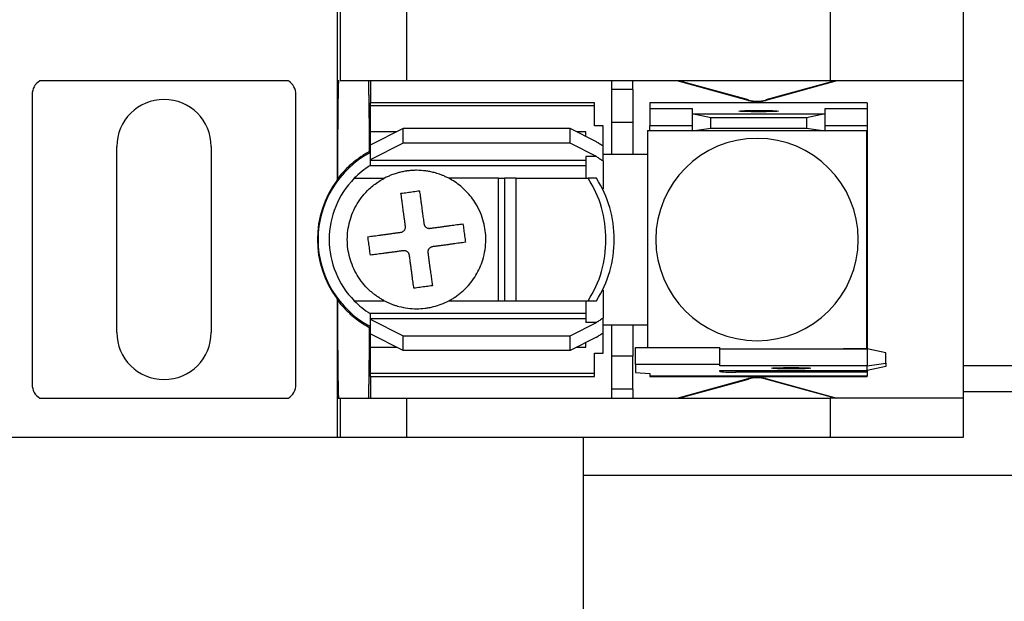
# Model space of a CAD drawing. Header units: millimetres. Extents: x 25 to 1092, y 25 to 838.
# Tile 8 of 19: x 289 to 336, y 622 to 650. Entities that reach past the tile are written whole.
import ezdxf

# ---------------------------------------------------------------- set-up
doc = ezdxf.new("R2010")
doc.units = ezdxf.units.MM
doc.header["$LTSCALE"] = 4

msp = doc.modelspace()

# ---------------------------------------------------------------- linework, layer by layer
for p, q in [((304.517, 650.264), (304.517, 646.662)), ((304.656, 650.264), (304.656, 646.662)), ((307.831, 646.662), (307.831, 650.264)), ((328.012, 650.264), (328.012, 646.662)), ((334.362, 650.264), (334.362, 646.662)), ((302.188, 646.662), (290.337, 646.662)), ((304.593, 646.662), (304.517, 646.662)), ((304.517, 646.662), (304.517, 641.925)), ((307.831, 646.662), (304.656, 646.662)), ((306.105, 646.662), (306.105, 645.621)), ((328.012, 646.662), (307.831, 646.662)), ((317.598, 646.662), (317.598, 646.252)), ((318.614, 646.252), (318.614, 646.662)), ((324.115, 645.728), (320.723, 646.662)), ((324.12, 645.75), (320.806, 646.662)), ((328.259, 646.662), (324.945, 645.75)), ((328.343, 646.662), (324.951, 645.728)), ((334.362, 646.662), (328.012, 646.662)), ((334.362, 646.662), (334.362, 631.524)), ((289.976, 646.015), (289.976, 632.172)), ((302.549, 632.172), (302.549, 646.015)), ((318.614, 646.252), (317.598, 646.252)), ((317.598, 646.252), (317.598, 644.699)), ((318.614, 646.252), (318.614, 644.699)), ((316.786, 645.621), (306.092, 645.621)), ((306.092, 645.621), (306.092, 645.489)), ((306.092, 645.489), (316.786, 645.489)), ((306.092, 645.489), (306.092, 644.224)), ((316.786, 645.489), (316.786, 645.621)), ((316.786, 644.518), (316.786, 645.489)), ((329.79, 645.621), (319.427, 645.621)), ((319.427, 645.621), (319.427, 645.62)), ((319.427, 645.62), (319.427, 645.337)), ((329.79, 645.62), (319.427, 645.62)), ((324.115, 645.728), (324.12, 645.75)), ((324.945, 645.75), (324.951, 645.728)), ((329.79, 645.62), (329.79, 645.621)), ((329.79, 645.62), (329.79, 645.337)), ((319.427, 645.337), (321.434, 645.337)), ((319.427, 645.337), (319.427, 644.525)), ((321.434, 645.337), (321.434, 645.092)), ((322.323, 644.904), (321.434, 645.092)), ((321.434, 645.092), (327.784, 645.092)), ((321.434, 645.092), (321.434, 644.279)), ((327.784, 645.092), (326.895, 644.904)), ((327.784, 645.337), (329.79, 645.337)), ((327.784, 645.092), (327.784, 645.337)), ((327.784, 644.279), (327.784, 645.092)), ((329.79, 645.337), (329.79, 644.525)), ((317.192, 644.518), (316.786, 644.518)), ((317.192, 643.548), (317.192, 644.518)), ((317.598, 644.699), (318.614, 644.699)), ((317.598, 644.699), (317.598, 643.157)), ((318.614, 644.699), (318.614, 643.157)), ((321.434, 644.525), (319.427, 644.525)), ((319.427, 644.302), (319.427, 644.525)), ((322.323, 644.405), (322.323, 644.904)), ((326.895, 644.904), (322.323, 644.904)), ((326.895, 644.904), (326.895, 644.405)), ((329.79, 644.525), (327.784, 644.525)), ((329.79, 644.525), (329.79, 643.665)), ((307.667, 644.387), (306.092, 643.599)), ((307.342, 644.224), (306.092, 644.224)), ((306.092, 644.224), (306.092, 643.567)), ((315.617, 644.387), (307.667, 644.387)), ((307.667, 643.683), (307.667, 644.387)), ((315.617, 643.683), (315.617, 644.387)), ((316.877, 643.757), (315.617, 644.387)), ((316.379, 644.224), (315.942, 644.224)), ((316.379, 644.006), (316.379, 644.224)), ((319.314, 644.302), (319.314, 643.095)), ((319.314, 644.302), (321.434, 644.302)), ((321.434, 644.279), (322.323, 644.405)), ((327.784, 644.279), (321.434, 644.279)), ((322.323, 644.405), (326.895, 644.405)), ((326.895, 644.405), (327.784, 644.279)), ((327.784, 644.302), (329.751, 644.302)), ((329.751, 644.302), (329.751, 633.884)), ((307.667, 643.683), (306.092, 642.895)), ((306.092, 643.599), (306.092, 642.895)), ((315.617, 643.683), (307.667, 643.683)), ((316.877, 643.053), (315.617, 643.683)), ((329.79, 643.665), (329.751, 643.665)), ((329.79, 643.665), (329.79, 634.521)), ((294.015, 634.661), (294.015, 643.525)), ((298.51, 643.525), (298.51, 634.661)), ((317.192, 642.85), (317.192, 643.548)), ((317.598, 643.157), (317.192, 643.157)), ((318.614, 643.157), (317.598, 643.157)), ((319.314, 643.157), (318.614, 643.157)), ((306.092, 642.895), (306.092, 642.869)), ((316.379, 642.869), (306.092, 642.869)), ((306.092, 642.869), (306.092, 642.624)), ((306.092, 642.624), (316.379, 642.624)), ((316.877, 643.053), (316.379, 643.053)), ((316.379, 643.053), (316.379, 642.014)), ((317.192, 642.85), (317.192, 641.511)), ((319.313, 643.043), (319.313, 635.143)), ((304.517, 641.925), (304.543, 642)), ((305.332, 642.014), (306.762, 642.014)), ((312.214, 642.014), (309.842, 642.014)), ((312.214, 636.172), (312.214, 642.014)), ((312.214, 642.014), (312.493, 642.014)), ((312.493, 642.014), (312.493, 636.172)), ((313.029, 642.014), (312.493, 642.014)), ((313.029, 642.014), (316.478, 642.014)), ((313.029, 642.014), (313.029, 636.172)), ((316.873, 642.014), (316.478, 642.014)), ((317.192, 636.675), (317.192, 635.336)), ((304.517, 636.261), (304.517, 631.524)), ((304.543, 636.186), (304.517, 636.261)), ((305.332, 636.172), (306.762, 636.172)), ((309.842, 636.172), (312.214, 636.172)), ((312.214, 636.172), (312.493, 636.172)), ((312.493, 636.172), (313.029, 636.172)), ((313.029, 636.172), (316.478, 636.172)), ((316.379, 636.172), (316.379, 635.134)), ((316.478, 636.172), (316.873, 636.172)), ((316.379, 635.563), (306.092, 635.563)), ((306.092, 635.563), (306.092, 635.318)), ((306.092, 635.318), (306.092, 635.291)), ((306.092, 635.318), (316.379, 635.318)), ((306.092, 635.291), (307.667, 634.504)), ((306.092, 635.291), (306.092, 634.587)), ((315.617, 634.504), (316.877, 635.134)), ((316.877, 635.134), (316.379, 635.134)), ((317.192, 634.639), (317.192, 635.336)), ((317.192, 635.029), (317.598, 635.029)), ((317.192, 633.668), (317.192, 634.639)), ((317.598, 635.029), (318.614, 635.029)), ((317.598, 635.029), (317.598, 633.522)), ((318.614, 635.029), (318.614, 633.522)), ((318.614, 635.029), (319.314, 635.029)), ((319.314, 635.092), (319.314, 633.938)), ((306.092, 634.62), (306.092, 633.962)), ((307.667, 633.8), (306.092, 634.587)), ((307.667, 634.504), (315.617, 634.504)), ((307.667, 633.8), (307.667, 634.504)), ((315.617, 633.8), (315.617, 634.504)), ((316.877, 634.43), (315.617, 633.8)), ((316.379, 633.962), (316.379, 634.181)), ((329.751, 634.521), (329.79, 634.521)), ((329.79, 634.521), (329.79, 633.878)), ((306.092, 633.962), (307.342, 633.962)), ((306.092, 633.962), (306.092, 632.697)), ((315.617, 633.8), (307.667, 633.8)), ((315.942, 633.962), (316.379, 633.962)), ((318.741, 633.938), (322.755, 633.938)), ((318.741, 633.126), (318.741, 633.938)), ((322.755, 633.126), (322.755, 633.938)), ((322.755, 633.878), (329.79, 633.878)), ((329.751, 633.884), (328.648, 633.884)), ((329.79, 633.878), (329.79, 633.066)), ((330.679, 633.69), (329.79, 633.878)), ((316.786, 633.668), (317.192, 633.668)), ((316.786, 632.697), (316.786, 633.668)), ((318.614, 633.522), (317.598, 633.522)), ((317.598, 633.522), (317.598, 631.955)), ((318.614, 631.955), (318.614, 633.522)), ((330.679, 633.191), (330.679, 633.69)), ((322.755, 633.126), (318.741, 633.126)), ((318.741, 633.126), (318.741, 632.744)), ((322.755, 633.066), (322.755, 633.126)), ((329.79, 633.066), (322.755, 633.066)), ((322.755, 632.844), (329.79, 632.844)), ((322.755, 632.791), (322.755, 632.844)), ((323.517, 632.844), (323.517, 632.764)), ((329.79, 632.764), (323.517, 632.764)), ((329.79, 633.066), (330.679, 633.191)), ((329.79, 632.844), (329.79, 633.066)), ((330.679, 633.032), (329.79, 632.844)), ((329.79, 632.844), (329.79, 632.764)), ((329.79, 632.764), (329.79, 632.567)), ((330.679, 633.191), (330.679, 633.032)), ((334.362, 633.083), (354.262, 633.083)), ((316.786, 632.697), (306.092, 632.697)), ((306.092, 632.697), (306.092, 632.565)), ((306.092, 632.565), (316.786, 632.565)), ((306.105, 632.565), (306.105, 631.524)), ((316.786, 632.565), (316.786, 632.697)), ((318.741, 632.744), (319.427, 632.703)), ((319.427, 632.703), (319.427, 632.567)), ((329.79, 632.567), (319.427, 632.567)), ((319.427, 632.567), (319.427, 632.565)), ((319.427, 632.565), (329.79, 632.565)), ((320.723, 631.524), (324.115, 632.458)), ((320.806, 631.524), (324.12, 632.437)), ((324.12, 632.437), (324.115, 632.458)), ((324.951, 632.458), (324.945, 632.437)), ((328.259, 631.524), (324.945, 632.437)), ((324.951, 632.458), (328.343, 631.524)), ((329.79, 632.565), (329.79, 632.567)), ((318.614, 631.955), (317.598, 631.955)), ((317.598, 631.955), (317.598, 631.524)), ((318.614, 631.955), (318.614, 631.524)), ((354.262, 631.833), (334.362, 631.833)), ((290.337, 631.524), (302.188, 631.524)), ((304.517, 631.524), (304.517, 629.644)), ((304.517, 631.524), (304.593, 631.524)), ((304.593, 631.524), (304.656, 631.524)), ((304.656, 631.524), (304.656, 629.644)), ((304.656, 631.524), (307.831, 631.524)), ((307.831, 629.644), (307.831, 631.524)), ((307.831, 631.524), (328.012, 631.524)), ((328.012, 631.524), (328.012, 629.644)), ((334.362, 631.524), (328.012, 631.524)), ((334.362, 631.524), (334.362, 629.644)), ((304.517, 629.644), (288.007, 629.644)), ((304.656, 629.644), (304.517, 629.644)), ((307.831, 629.644), (304.656, 629.644)), ((328.012, 629.644), (307.831, 629.644)), ((316.262, 615.833), (316.262, 629.644)), ((334.362, 629.644), (328.012, 629.644)), ((353.262, 627.833), (316.262, 627.833))]:
    msp.add_line(p, q)
at = {"flags": 128}
for points in [[(324.609, 645.186), (324.249, 645.188), (323.944, 645.195), (323.741, 645.206), (323.669, 645.218), (323.741, 645.231), (323.944, 645.242), (324.249, 645.249), (324.609, 645.251)], [(324.609, 645.251), (324.969, 645.249), (325.273, 645.242), (325.477, 645.231), (325.549, 645.218), (325.477, 645.206), (325.273, 645.195), (324.969, 645.188), (324.609, 645.186)], [(326.158, 632.922), (325.799, 632.925), (325.494, 632.932), (325.29, 632.942), (325.218, 632.955), (325.29, 632.967), (325.494, 632.978), (325.799, 632.985), (326.158, 632.988)], [(326.158, 632.988), (326.518, 632.985), (326.823, 632.978), (327.027, 632.967), (327.098, 632.955), (327.027, 632.942), (326.823, 632.932), (326.518, 632.925), (326.158, 632.922)]]:
    msp.add_lwpolyline(points, dxfattribs=at)
for centre, radius, start, end in [((290.738, 646.015), 0.762, 121.7883, 180), ((301.787, 646.015), 0.762, 0, 58.2117), ((296.262, 643.525), 2.248, 0, 180), ((324.533, 647.247), 1.575, 254.6031, 285.3969), ((324.533, 647.247), 1.553, 254.6031, 285.3969), ((324.533, 639.093), 4.826, 90, 270), ((324.533, 639.093), 4.826, 270, 90), ((308.302, 639.093), 4.699, 117.8765, 242.1235), ((320.583, 643.043), 1.27, 177.6607, 180), ((308.302, 639.093), 4.166, 122.0384, 135.4751), ((308.302, 639.093), 4.727, 143.1955, 216.8045), ((308.302, 639.093), 4.166, 135.4751, 180), ((312.157, 639.181), 5.167, 359.0311, 33.2566), ((312.552, 639.181), 5.167, 359.0311, 33.2566), ((308.302, 639.093), 4.166, 180, 224.5249), ((312.157, 639.006), 5.167, 326.7434, 0.9689), ((312.552, 639.006), 5.167, 326.7434, 0.9689), ((308.302, 639.093), 4.166, 224.5249, 237.9616), ((320.583, 635.143), 1.27, 180, 182.3393), ((296.262, 634.661), 2.248, 180, 0), ((328.482, 635.143), 1.27, 274.8288, 277.4765), ((323.326, 638.243), 5.482, 264.0133, 271.9891), ((324.533, 630.94), 1.575, 90, 105.3969), ((324.533, 630.94), 1.553, 90, 105.3969), ((324.533, 630.94), 1.575, 74.6031, 90), ((324.533, 630.94), 1.553, 74.6031, 90), ((290.738, 632.172), 0.762, 180, 238.2117), ((301.787, 632.172), 0.762, 301.7883, 0)]:
    msp.add_arc(centre, radius, start, end)
for points, knots in [([(304.543, 642), (304.543, 642.084), (304.544, 642.25), (304.545, 642.494), (304.546, 642.734), (304.547, 642.969), (304.548, 643.199), (304.55, 643.424), (304.552, 643.837), (304.556, 644.409), (304.563, 645.077), (304.57, 645.648), (304.576, 646.036), (304.581, 646.288), (304.585, 646.444), (304.589, 646.573), (304.592, 646.632), (304.593, 646.662)], [0, 0, 0, 0, 0.034947, 0.069767, 0.104504, 0.1392, 0.1739, 0.208645, 0.24348, 0.370064, 0.496062, 0.623593, 0.750656, 0.814155, 0.8781, 0.939521, 1, 1, 1, 1]), ([(306.001, 646.662), (306.002, 646.645), (306.004, 646.611), (306.006, 646.548), (306.008, 646.477), (306.01, 646.398), (306.012, 646.312), (306.014, 646.219), (306.016, 646.12), (306.018, 646.015), (306.02, 645.905), (306.022, 645.791), (306.024, 645.672), (306.025, 645.55), (306.027, 645.424), (306.029, 645.295), (306.03, 645.164), (306.032, 645.032), (306.033, 644.897), (306.035, 644.761), (306.036, 644.625), (306.037, 644.488), (306.038, 644.351), (306.04, 644.214), (306.041, 644.077), (306.042, 643.942), (306.043, 643.807), (306.044, 643.674), (306.044, 643.542), (306.045, 643.412), (306.046, 643.325), (306.046, 643.282)], [0, 0, 0, 0, 0.044579, 0.088437, 0.131574, 0.173989, 0.215684, 0.256657, 0.296909, 0.33644, 0.37525, 0.413338, 0.450706, 0.487352, 0.523278, 0.558482, 0.592964, 0.626726, 0.659767, 0.692086, 0.723684, 0.754561, 0.784717, 0.814151, 0.842865, 0.870857, 0.898128, 0.924678, 0.950506, 0.975614, 1, 1, 1, 1]), ([(317.192, 643.548), (317.139, 643.582), (317.034, 643.649), (316.93, 643.721), (316.877, 643.757)], [0, 0, 0, 0, 0.500669, 1, 1, 1, 1]), ([(306.046, 643.282), (305.988, 643.25), (305.871, 643.185), (305.702, 643.078), (305.536, 642.964), (305.374, 642.842), (305.185, 642.687), (304.974, 642.493), (304.748, 642.257), (304.612, 642.086), (304.543, 642)], [0, 0, 0, 0, 0.099539, 0.199808, 0.300969, 0.403179, 0.506593, 0.670843, 0.835112, 1, 1, 1, 1]), ([(316.877, 643.053), (316.93, 643.018), (317.034, 642.949), (317.139, 642.883), (317.192, 642.85)], [0, 0, 0, 0, 0.499491, 1, 1, 1, 1]), ([(309.842, 642.014), (309.79, 642.041), (309.69, 642.091), (309.541, 642.155), (309.401, 642.208), (309.272, 642.251), (309.116, 642.295), (308.941, 642.335), (308.66, 642.381), (308.381, 642.4), (308.132, 642.392), (307.997, 642.382), (307.912, 642.372), (307.845, 642.363), (307.777, 642.354), (307.66, 642.333), (307.505, 642.299), (307.311, 642.245), (307.13, 642.182), (306.939, 642.103), (306.825, 642.046), (306.762, 642.014)], [0, 0, 0, 0, 0.054635, 0.105228, 0.151787, 0.194315, 0.232815, 0.303329, 0.362078, 0.499963, 0.563543, 0.595372, 0.627232, 0.643175, 0.659127, 0.691061, 0.755061, 0.806923, 0.880362, 0.934391, 1, 1, 1, 1]), ([(306.762, 636.172), (306.711, 636.2), (306.608, 636.257), (306.46, 636.351), (306.317, 636.453), (306.179, 636.562), (305.977, 636.741), (305.729, 637.007), (305.466, 637.382), (305.257, 637.789), (305.06, 638.354), (304.961, 639.093), (305.06, 639.832), (305.257, 640.397), (305.466, 640.804), (305.728, 641.179), (306.003, 641.474), (306.268, 641.699), (306.506, 641.871), (306.677, 641.966), (306.762, 642.014)], [0, 0, 0, 0, 0.024593, 0.049098, 0.073585, 0.098125, 0.122785, 0.186376, 0.250181, 0.313767, 0.377576, 0.500012, 0.622447, 0.686038, 0.749843, 0.813429, 0.877238, 0.918163, 0.958975, 1, 1, 1, 1]), ([(309.842, 636.172), (309.894, 636.201), (310.002, 636.26), (310.162, 636.363), (310.324, 636.48), (310.487, 636.615), (310.684, 636.799), (310.908, 637.052), (311.212, 637.491), (311.514, 638.168), (311.646, 639.046), (311.528, 639.969), (311.243, 640.645), (310.923, 641.114), (310.681, 641.393), (310.417, 641.637), (310.139, 641.846), (309.94, 641.959), (309.842, 642.014)], [0, 0, 0, 0, 0.025086, 0.051567, 0.079533, 0.109042, 0.140128, 0.192377, 0.250354, 0.363252, 0.500005, 0.616736, 0.749673, 0.802746, 0.854293, 0.904336, 0.952898, 1, 1, 1, 1]), ([(307.559, 641.299), (307.608, 641.306), (307.705, 641.319), (307.852, 641.339), (307.999, 641.359), (308.147, 641.379), (308.294, 641.399), (308.391, 641.412), (308.44, 641.419)], [0, 0, 0, 0, 0.167136, 0.333688, 0.499952, 0.666228, 0.832811, 1, 1, 1, 1]), ([(307.772, 639.726), (307.764, 639.787), (307.748, 639.907), (307.724, 640.08), (307.702, 640.243), (307.681, 640.397), (307.661, 640.541), (307.643, 640.676), (307.626, 640.802), (307.61, 640.918), (307.596, 641.025), (307.582, 641.124), (307.57, 641.215), (307.563, 641.272), (307.559, 641.299)], [0, 0, 0, 0, 0.1046326, 0.2053833, 0.3022563, 0.3952551, 0.4843821, 0.5696393, 0.6510282, 0.7285501, 0.8022063, 0.8719984, 0.9379285, 1, 1, 1, 1]), ([(308.44, 641.419), (308.445, 641.377), (308.458, 641.289), (308.478, 641.143), (308.5, 640.979), (308.525, 640.794), (308.553, 640.588), (308.584, 640.361), (308.617, 640.112), (308.641, 639.936), (308.653, 639.846)], [0, 0, 0, 0, 0.094581, 0.19784, 0.309786, 0.430423, 0.559757, 0.697791, 0.844535, 1, 1, 1, 1]), ([(308.653, 639.846), (308.657, 639.829), (308.663, 639.796), (308.685, 639.75), (308.714, 639.709), (308.739, 639.688), (308.751, 639.678)], [0, 0, 0, 0, 0.2578936, 0.5155054, 0.7578275, 1, 1, 1, 1]), ([(308.939, 639.628), (308.995, 639.636), (309.107, 639.651), (309.273, 639.674), (309.438, 639.696), (309.601, 639.718), (309.762, 639.74), (309.92, 639.761), (310.075, 639.782), (310.226, 639.803), (310.373, 639.823), (310.466, 639.836), (310.512, 639.842)], [0, 0, 0, 0, 0.095565, 0.192032, 0.289432, 0.387799, 0.487164, 0.587558, 0.689011, 0.79155, 0.895205, 1, 1, 1, 1]), ([(310.512, 639.842), (310.519, 639.794), (310.532, 639.699), (310.551, 639.553), (310.571, 639.407), (310.591, 639.259), (310.612, 639.11), (310.625, 639.011), (310.632, 638.961)], [0, 0, 0, 0, 0.1636087, 0.3280926, 0.4936987, 0.6606953, 0.8293654, 1, 1, 1, 1]), ([(305.982, 639.227), (306.029, 639.233), (306.121, 639.246), (306.268, 639.266), (306.419, 639.286), (306.574, 639.307), (306.732, 639.328), (306.893, 639.35), (307.057, 639.372), (307.221, 639.395), (307.387, 639.418), (307.499, 639.433), (307.555, 639.44)], [0, 0, 0, 0, 0.104749, 0.208367, 0.310881, 0.412318, 0.512707, 0.612078, 0.71046, 0.807886, 0.904389, 1, 1, 1, 1]), ([(307.555, 639.44), (307.572, 639.443), (307.604, 639.449), (307.65, 639.471), (307.69, 639.5), (307.712, 639.525), (307.723, 639.538)], [0, 0, 0, 0, 0.257412, 0.503214, 0.747339, 1, 1, 1, 1]), ([(307.723, 639.538), (307.732, 639.552), (307.75, 639.579), (307.767, 639.625), (307.776, 639.675), (307.774, 639.709), (307.772, 639.726)], [0, 0, 0, 0, 0.2419865, 0.4842367, 0.7419339, 1, 1, 1, 1]), ([(308.751, 639.678), (308.765, 639.668), (308.793, 639.649), (308.84, 639.632), (308.889, 639.624), (308.922, 639.627), (308.939, 639.628)], [0, 0, 0, 0, 0.252596, 0.496698, 0.742523, 1, 1, 1, 1]), ([(306.101, 638.346), (306.095, 638.396), (306.081, 638.496), (306.061, 638.646), (306.041, 638.795), (306.021, 638.941), (306.001, 639.085), (305.988, 639.18), (305.982, 639.227)], [0, 0, 0, 0, 0.172746, 0.342693, 0.510122, 0.675308, 0.838517, 1, 1, 1, 1]), ([(310.632, 638.961), (310.586, 638.955), (310.493, 638.942), (310.347, 638.922), (310.197, 638.902), (310.042, 638.881), (309.884, 638.859), (309.723, 638.837), (309.559, 638.815), (309.394, 638.793), (309.227, 638.77), (309.115, 638.755), (309.059, 638.747)], [0, 0, 0, 0, 0.1042341, 0.2075039, 0.3098158, 0.4111776, 0.5115986, 0.6110895, 0.7096619, 0.8073285, 0.904103, 1, 1, 1, 1]), ([(307.675, 638.559), (307.619, 638.552), (307.506, 638.537), (307.34, 638.514), (307.175, 638.491), (307.011, 638.469), (306.85, 638.447), (306.692, 638.426), (306.537, 638.405), (306.387, 638.384), (306.24, 638.365), (306.148, 638.352), (306.101, 638.346)], [0, 0, 0, 0, 0.09594, 0.192747, 0.290438, 0.389024, 0.48852, 0.588936, 0.690283, 0.792571, 0.895808, 1, 1, 1, 1]), ([(307.863, 638.51), (307.849, 638.519), (307.822, 638.537), (307.775, 638.554), (307.725, 638.563), (307.692, 638.561), (307.675, 638.559)], [0, 0, 0, 0, 0.241807, 0.484528, 0.741313, 1, 1, 1, 1]), ([(307.96, 638.342), (307.957, 638.359), (307.951, 638.392), (307.929, 638.438), (307.9, 638.478), (307.875, 638.499), (307.863, 638.51)], [0, 0, 0, 0, 0.258854, 0.515761, 0.75842, 1, 1, 1, 1]), ([(308.891, 638.649), (308.883, 638.638), (308.867, 638.615), (308.851, 638.577), (308.841, 638.537), (308.84, 638.51), (308.839, 638.496)], [0, 0, 0, 0, 0.251864, 0.497606, 0.744566, 1, 1, 1, 1]), ([(308.841, 638.461), (308.849, 638.403), (308.865, 638.287), (308.888, 638.117), (308.91, 637.954), (308.931, 637.797), (308.952, 637.647), (308.971, 637.503), (308.99, 637.366), (309.007, 637.236), (309.024, 637.114), (309.04, 636.997), (309.05, 636.924), (309.055, 636.888)], [0, 0, 0, 0, 0.1005427, 0.1991459, 0.2958141, 0.3905519, 0.4833637, 0.5742538, 0.6632261, 0.7502841, 0.8354308, 0.9186688, 1, 1, 1, 1]), ([(309.059, 638.747), (309.042, 638.744), (309.009, 638.738), (308.963, 638.715), (308.922, 638.687), (308.901, 638.662), (308.891, 638.649)], [0, 0, 0, 0, 0.258819, 0.515795, 0.758326, 1, 1, 1, 1]), ([(308.174, 636.769), (308.168, 636.813), (308.156, 636.903), (308.136, 637.048), (308.115, 637.203), (308.093, 637.368), (308.069, 637.544), (308.044, 637.729), (308.017, 637.925), (307.989, 638.129), (307.97, 638.27), (307.96, 638.342)], [0, 0, 0, 0, 0.099668, 0.202185, 0.307554, 0.41578, 0.526869, 0.640828, 0.757664, 0.877385, 1, 1, 1, 1]), ([(309.055, 636.888), (309.006, 636.882), (308.909, 636.869), (308.762, 636.849), (308.615, 636.829), (308.467, 636.809), (308.32, 636.789), (308.223, 636.775), (308.174, 636.769)], [0, 0, 0, 0, 0.166634, 0.333317, 0.500021, 0.666721, 0.83339, 1, 1, 1, 1]), ([(304.593, 631.524), (304.593, 631.541), (304.591, 631.574), (304.589, 631.637), (304.586, 631.708), (304.584, 631.789), (304.582, 631.88), (304.58, 631.981), (304.575, 632.184), (304.57, 632.537), (304.563, 633.109), (304.556, 633.777), (304.552, 634.4), (304.549, 634.928), (304.547, 635.333), (304.545, 635.751), (304.544, 636.041), (304.543, 636.186)], [0, 0, 0, 0, 0.0356067, 0.0711423, 0.1066537, 0.1421878, 0.1777913, 0.2135108, 0.2493923, 0.3764249, 0.5039551, 0.6298812, 0.7565633, 0.8173908, 0.8780845, 0.9388771, 1, 1, 1, 1]), ([(304.543, 636.186), (304.584, 636.134), (304.665, 636.031), (304.795, 635.883), (304.929, 635.741), (305.07, 635.605), (305.252, 635.442), (305.479, 635.261), (305.755, 635.069), (305.949, 634.959), (306.046, 634.904)], [0, 0, 0, 0, 0.099024, 0.197753, 0.296316, 0.394844, 0.493467, 0.665086, 0.833687, 1, 1, 1, 1]), ([(306.762, 636.172), (306.81, 636.148), (306.904, 636.1), (307.047, 636.038), (307.186, 635.984), (307.322, 635.939), (307.554, 635.872), (307.879, 635.809), (308.301, 635.783), (308.642, 635.804), (308.911, 635.846), (309.168, 635.903), (309.485, 636), (309.72, 636.113), (309.842, 636.172)], [0, 0, 0, 0, 0.050472, 0.09895, 0.14547, 0.190086, 0.232872, 0.371432, 0.500021, 0.627253, 0.690989, 0.755105, 0.873826, 1, 1, 1, 1]), ([(317.192, 635.336), (317.14, 635.303), (317.034, 635.237), (316.93, 635.168), (316.877, 635.134)], [0, 0, 0, 0, 0.49983, 1, 1, 1, 1]), ([(306.046, 634.904), (306.045, 634.826), (306.045, 634.665), (306.043, 634.426), (306.041, 634.182), (306.039, 633.934), (306.037, 633.686), (306.035, 633.438), (306.032, 633.193), (306.03, 632.952), (306.027, 632.719), (306.024, 632.495), (306.02, 632.284), (306.017, 632.088), (306.013, 631.91), (306.009, 631.754), (306.005, 631.62), (306.003, 631.557), (306.001, 631.524)], [0, 0, 0, 0, 0.044734, 0.091836, 0.141308, 0.193149, 0.247358, 0.303937, 0.362884, 0.424201, 0.487885, 0.553939, 0.622361, 0.693152, 0.766312, 0.841839, 0.919736, 1, 1, 1, 1]), ([(316.877, 634.43), (316.93, 634.466), (317.034, 634.537), (317.139, 634.605), (317.192, 634.639)], [0, 0, 0, 0, 0.499331, 1, 1, 1, 1])]:
    msp.add_open_spline(points, degree=3, knots=knots)
for points in [[(304.593, 646.662), (304.593, 646.662), (304.593, 646.662), (304.593, 646.662)], [(308.839, 638.496), (308.84, 638.484), (308.841, 638.473), (308.841, 638.461)]]:
    msp.add_open_spline(points, degree=3)

doc.saveas('drawing.dxf')
